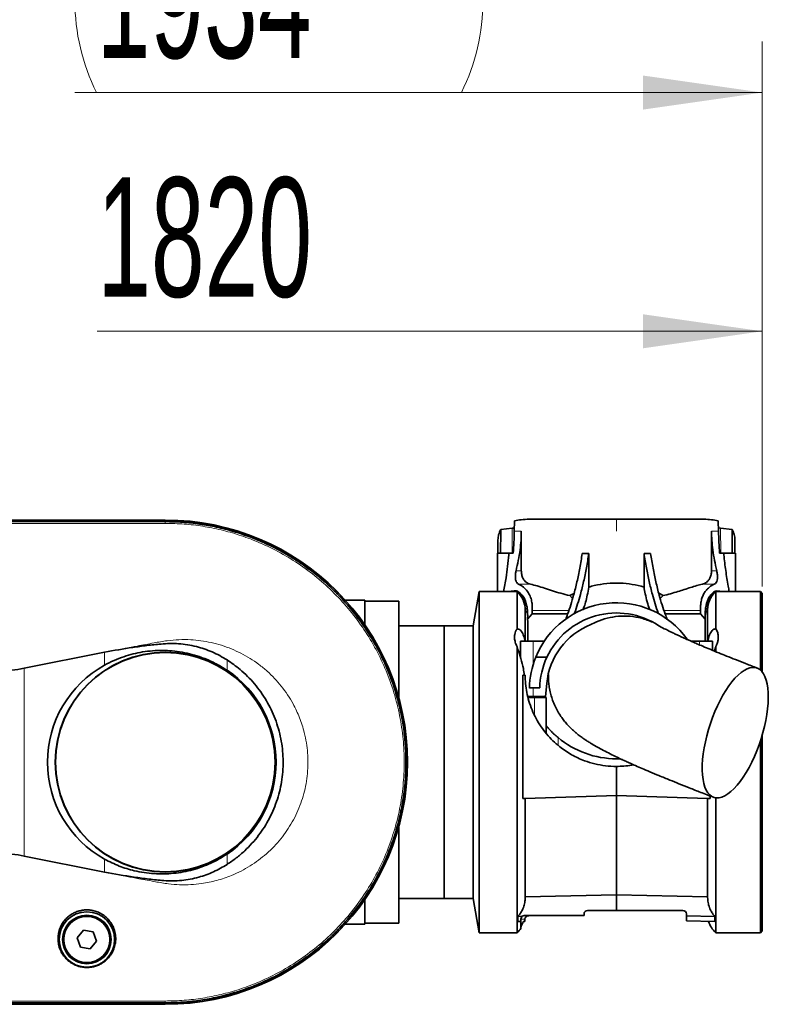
# Model space of a CAD drawing. Header units: millimetres. Extents: x 0 to 11920, y 0 to 8400.
# Tile 29 of 61: x 4612 to 5051, y 6058 to 6635. Entities that reach past the tile are written whole.
import ezdxf

# ---------------------------------------------------------------- set-up
doc = ezdxf.new("R2010")
doc.units = ezdxf.units.MM
doc.header["$LTSCALE"] = 20
doc.styles.add('SLDTEXTSTYLE0', font='TXT', dxfattribs={"width": 0.605})
doc.dimstyles.new('SLDDIMSTYLE3', dxfattribs={"dimtxt": 70, "dimasz": 70, "dimexe": 0, "dimexo": 0.0625, "dimgap": 17.5, "dimtad": 1, "dimdec": 1, "dimrnd": 1e-09, "dimzin": 12, "dimdsep": 46, "dimtxsty": 'SLDTEXTSTYLE0', "dimsah": 1, "dimcen": 0.09, "dimse1": 1, "dimsd1": 1, "dimadec": 0, "dimazin": 3, "dimtfac": 1, "dimtofl": 0, "dimtmove": 0, "dimatfit": 3, "dimfxl": 1, "dimfrac": 2, "dimtolj": 1, "dimtzin": 12, "dimarcsym": 0})

# ---------------------------------------------------------------- blocks, each defined once
blk = doc.blocks.new('_D_14')
at = {"color": 7, "linetype": 'Continuous', "lineweight": 0}
for p, q in [((5047.21, 6302.89), (5047.21, 6482.6)), ((5047.21, 6452.6), (4657.27, 6452.6))]:
    blk.add_line(p, q, dxfattribs=at)
at = {"color": 7, "linetype": 'Continuous', "lineweight": 18}
blk.add_solid([(5047.21, 6452.6), (4977.21, 6462.6), (4977.21, 6442.6)], dxfattribs=at)
at = {"color": 7, "linetype": 'Continuous', "lineweight": 18, "insert": (4657.27, 6542.83), "char_height": 70, "attachment_point": 1, "style": 'SLDTEXTSTYLE0'}
blk.add_mtext('1820', dxfattribs=at)
blk = doc.blocks.new('_D_15')
at = {"color": 7, "linetype": 'Continuous', "lineweight": 0}
for p, q in [((5047.21, 6302.89), (5047.21, 6622.6)), ((5047.21, 6592.6), (4644.22, 6592.6))]:
    blk.add_line(p, q, dxfattribs=at)
at = {"color": 7, "linetype": 'Continuous', "lineweight": 18}
for centre, start, end in [((4764.33, 6646.32), 153.43495, 206.56505), ((4763.36, 6646.32), 333.43495, 26.56505)]:
    blk.add_arc(centre, 120.11, start, end, dxfattribs=at)
blk.add_solid([(5047.21, 6592.6), (4977.21, 6602.6), (4977.21, 6582.6)], dxfattribs=at)
at = {"color": 7, "linetype": 'Continuous', "lineweight": 18, "insert": (4656.9, 6682.83), "char_height": 70, "attachment_point": 1, "style": 'SLDTEXTSTYLE0'}
blk.add_mtext('1934', dxfattribs=at)

msp = doc.modelspace()

# ---------------------------------------------------------------- linework, layer by layer
at = {"color": 7, "linetype": 'Continuous', "lineweight": 35}
for p, q in [((4697.21, 6341.89), (4595.21, 6341.89)), ((4595.21, 6341.78), (4697.21, 6341.78)), ((4697.21, 6340.99), (4697.21, 6340.99)), ((4901.97, 6341.4), (4901.83, 6335.39)), ((4912.93, 6342.39), (4961.71, 6342.39)), ((4961.71, 6342.39), (5010.5, 6342.39)), ((5021.59, 6335.39), (5021.46, 6341.4)), ((4893.39, 6335.39), (4893.93, 6336.38)), ((4893.81, 6322.39), (4893.94, 6335.39)), ((4900.65, 6337.05), (4893.93, 6336.38)), ((4893.94, 6335.39), (4893.93, 6336.38)), ((4901.87, 6337.22), (4900.65, 6337.05)), ((4905.96, 6312.1), (4905.96, 6335.39)), ((5017.46, 6335.39), (5017.46, 6312.1)), ((5022.78, 6337.05), (5021.55, 6337.24)), ((5029.5, 6336.38), (5022.78, 6337.05)), ((5029.5, 6336.38), (5029.49, 6335.39)), ((5029.49, 6335.39), (5029.61, 6322.39)), ((5029.5, 6336.38), (5030.04, 6335.39)), ((4892.21, 6322.39), (4892.21, 6329.38)), ((5031.21, 6329.38), (5031.21, 6322.39)), ((4891.96, 6322.39), (4891.96, 6299.89)), ((4898.71, 6322.39), (4891.96, 6322.39)), ((4898.8, 6322.39), (4898.71, 6321.43)), ((4898.8, 6322.39), (4898.71, 6322.39)), ((4901.24, 6322.39), (4898.8, 6322.39)), ((4941.68, 6322.27), (4945.54, 6322.25)), ((4945.54, 6322.25), (4945.54, 6302.58)), ((4981.75, 6322.27), (4977.89, 6322.25)), ((4977.89, 6302.58), (4977.89, 6322.25)), ((5024.63, 6322.39), (5022.19, 6322.39)), ((5024.71, 6321.43), (5024.63, 6322.39)), ((5024.71, 6322.39), (5024.63, 6322.39)), ((5031.46, 6322.39), (5024.71, 6322.39)), ((5031.46, 6299.89), (5031.46, 6322.39)), ((4903.12, 6300.38), (4903.89, 6300.17)), ((4903.89, 6300.17), (4903.89, 6300.17)), ((5019.53, 6300.17), (5020.31, 6300.38)), ((5019.53, 6300.17), (5019.53, 6300.17)), ((5020.31, 6300.38), (5024.41, 6299.89)), ((4814.21, 6294.89), (4802.76, 6294.89)), ((4814.21, 6294.89), (4814.21, 6280.35)), ((4834.21, 6294.39), (4814.21, 6294.39)), ((4834.21, 6294.39), (4834.21, 6237.24)), ((4881.24, 6299.89), (4877.71, 6279.89)), ((4903.47, 6299.89), (4881.24, 6299.89)), ((4881.24, 6199.89), (4881.24, 6299.89)), ((4903.47, 6278), (4903.47, 6299.89)), ((4936.04, 6295.84), (4934.33, 6297.55)), ((4986.51, 6299), (4989.09, 6297.55)), ((5046.21, 6299.89), (5019.95, 6299.89)), ((5019.95, 6299.89), (5019.95, 6278)), ((5047.21, 6298.89), (5046.21, 6299.89)), ((5046.21, 6253.86), (5046.21, 6299.89)), ((5047.21, 6298.89), (5047.21, 6252.79)), ((4909.56, 6289.89), (4908.2, 6289.89)), ((4908.21, 6270.89), (4908.21, 6289.39)), ((4912.38, 6286.82), (4912.38, 6288.91)), ((5011.04, 6288.91), (5011.04, 6286.82)), ((5015.22, 6289.89), (5013.87, 6289.89)), ((5015.21, 6270.89), (5015.21, 6289.39)), ((4909.64, 6283.78), (4912.38, 6286.82)), ((4909.64, 6283.78), (4909.71, 6282.37)), ((4933.14, 6286.82), (4912.38, 6286.82)), ((5011.04, 6286.82), (4990.29, 6286.82)), ((5011.04, 6286.82), (5013.78, 6283.78)), ((4860.71, 6279.89), (4834.21, 6279.89)), ((4877.71, 6279.89), (4860.71, 6279.89)), ((4860.71, 6119.89), (4860.71, 6279.89)), ((4860.71, 6199.89), (4860.71, 6279.89)), ((4877.71, 6199.89), (4877.71, 6279.89)), ((4909.71, 6282.37), (4909.71, 6270.89)), ((4990.16, 6277.99), (4986.62, 6279.87)), ((5013.71, 6270.89), (5013.71, 6282.37)), ((4903.47, 6099.89), (4903.47, 6267.62)), ((4905.46, 6270.89), (4905.46, 6261.39)), ((4912.96, 6270.89), (4905.46, 6270.89)), ((4919.42, 6270.89), (4912.96, 6270.89)), ((5010.46, 6270.89), (5005.38, 6270.89)), ((5017.96, 6270.89), (5010.46, 6270.89)), ((5017.96, 6265.54), (5017.96, 6270.89)), ((5019.95, 6267.62), (5019.95, 6264.81)), ((4614.39, 6254.93), (4661.65, 6264.43)), ((4914.39, 6261.39), (4920.92, 6261.39)), ((4906.75, 6250.89), (4906.75, 6178.52)), ((4906.75, 6250.89), (4908.21, 6250.89)), ((4912.96, 6243.39), (4910.72, 6243.39)), ((4916.72, 6243.39), (4912.96, 6243.39)), ((4920.87, 6245.96), (4920.21, 6238.39)), ((4912.96, 6238.39), (4909.73, 6238.39)), ((4913.62, 6237.89), (4909.82, 6237.89)), ((4910.99, 6238.39), (4911.16, 6237.89)), ((4920.21, 6238.39), (4912.96, 6238.39)), ((4920.46, 6237.89), (4913.62, 6237.89)), ((4920.46, 6221.32), (4920.46, 6237.89)), ((4920.46, 6216.82), (4920.46, 6221.32)), ((5047.21, 6215.75), (5047.21, 6100.89)), ((5046.21, 6099.89), (5046.21, 6212.53)), ((4961.71, 6201.89), (4963.69, 6201.92)), ((4860.71, 6119.89), (4860.71, 6199.89)), ((4877.71, 6119.89), (4877.71, 6199.89)), ((4881.24, 6099.89), (4881.24, 6199.89)), ((4961.71, 6180.39), (4961.71, 6197.39)), ((4908.21, 6178.52), (4961.71, 6180.39)), ((4961.71, 6180.39), (5015.21, 6178.52)), ((4961.71, 6122.06), (4961.71, 6180.39)), ((5016.67, 6178.52), (5016.67, 6180.04)), ((5019.95, 6178.97), (5019.95, 6099.89)), ((4906.75, 6178.52), (4908.21, 6178.52)), ((4908.21, 6120.54), (4908.21, 6178.52)), ((5015.21, 6120.54), (5015.21, 6178.52)), ((5016.67, 6178.52), (5015.21, 6178.52)), ((4834.21, 6162.54), (4834.21, 6105.39)), ((4661.65, 6135.34), (4614.39, 6144.83)), ((4961.71, 6122.06), (4908.21, 6120.9)), ((4961.71, 6122.06), (5015.21, 6120.9)), ((4961.71, 6112.89), (4961.71, 6122.06)), ((4814.21, 6119.42), (4814.21, 6104.89)), ((4834.21, 6119.89), (4860.71, 6119.89)), ((4860.71, 6119.89), (4877.71, 6119.89)), ((4877.71, 6119.89), (4881.24, 6099.89)), ((4904, 6109.45), (4906.52, 6109.49)), ((4904, 6109.45), (4904, 6106.37)), ((4930.11, 6109.89), (4907.71, 6109.89)), ((4930.11, 6109.89), (4942.71, 6110.1)), ((4942.71, 6109.89), (4930.11, 6109.89)), ((4942.71, 6110.89), (4942.71, 6110.1)), ((4942.71, 6110.1), (4942.71, 6109.89)), ((4961.71, 6112.89), (4944.71, 6112.89)), ((4961.71, 6112.89), (5000.71, 6112.89)), ((5002.71, 6109.73), (5002.71, 6110.89)), ((5019.43, 6109.45), (5002.71, 6109.73)), ((5002.71, 6106.81), (5002.71, 6109.73)), ((5019.43, 6109.45), (5019.43, 6106.37)), ((4802.76, 6104.89), (4814.21, 6104.89)), ((4814.21, 6105.39), (4834.21, 6105.39)), ((4904, 6106.37), (4905.71, 6106.42)), ((4905.71, 6107.89), (4905.71, 6106.42)), ((4905.71, 6106.42), (4905.71, 6102.4)), ((4908.03, 6106.48), (4908.03, 6107.89)), ((5019.43, 6106.37), (5002.71, 6106.81)), ((4649.21, 6101.3), (4645.52, 6096.85)), ((4654.9, 6100.33), (4649.21, 6101.3)), ((4656.91, 6094.92), (4654.9, 6100.33)), ((4881.24, 6099.89), (4903.47, 6099.89)), ((5019.95, 6099.89), (5046.21, 6099.89)), ((5046.21, 6099.89), (5047.21, 6100.89)), ((4645.52, 6096.85), (4647.53, 6091.44)), ((4653.22, 6090.47), (4656.91, 6094.92)), ((4647.53, 6091.44), (4653.22, 6090.47)), ((4697.21, 6057.99), (4595.21, 6057.99)), ((4697.21, 6058.78), (4697.2, 6058.78))]:
    msp.add_line(p, q, dxfattribs=at)
at = {"color": 8, "linetype": 'Continuous', "lineweight": 18}
for p, q in [((4697.21, 6340.99), (4697.21, 6341.78)), ((4961.71, 6335.39), (4961.71, 6342.39)), ((4893.39, 6335.39), (4893.94, 6335.39)), ((4900.65, 6337.05), (4900.51, 6322.39)), ((4901.83, 6335.39), (4905.96, 6335.39)), ((5017.46, 6335.39), (5021.59, 6335.39)), ((5022.78, 6337.05), (5022.92, 6322.39)), ((5029.49, 6335.39), (5030.04, 6335.39)), ((4898.71, 6321.43), (4898.71, 6322.39)), ((5024.71, 6321.43), (5024.71, 6322.39)), ((4902.88, 6312.1), (4905.96, 6312.1)), ((5017.46, 6312.1), (5020.55, 6312.1)), ((4903.12, 6299.89), (4903.12, 6300.38)), ((4904.31, 6304.28), (4911.28, 6304.28)), ((5012.15, 6304.28), (5019.12, 6304.28)), ((5020.31, 6299.89), (5020.31, 6300.38)), ((4912.38, 6288.91), (4933.85, 6288.91)), ((4989.58, 6288.91), (5011.04, 6288.91)), ((4912.96, 6257.37), (4912.96, 6270.89)), ((5010.46, 6268.68), (5010.46, 6270.89)), ((4661.65, 6256.79), (4661.65, 6264.43)), ((4733.45, 6259.84), (4733.45, 6253.77)), ((4614.39, 6254.93), (4614.39, 6144.83)), ((4912.96, 6238.39), (4912.96, 6243.39)), ((4913.62, 6237.89), (4913.62, 6227.63)), ((4927.46, 6214.29), (4927.46, 6209.79)), ((4733.45, 6146), (4733.45, 6139.92)), ((4661.65, 6135.34), (4661.65, 6142.98)), ((4908.03, 6107.89), (4905.71, 6107.89)), ((4697.21, 6058.78), (4697.21, 6057.99))]:
    msp.add_line(p, q, dxfattribs=at)
at = {"color": 7, "linetype": 'Continuous', "lineweight": 35, "flags": 128}
for points in [[(4595.22, 6340.99), (4605.23, 6340.99), (4615.23, 6340.99), (4635.24, 6340.99), (4655.25, 6340.99), (4676.23, 6340.99), (4686.72, 6340.99), (4697.21, 6340.99)], [(5046.56, 6213.62), (5047.63, 6217.2), (5048.55, 6220.79), (5049.31, 6224.34), (5049.92, 6227.83), (5050.37, 6231.23), (5050.65, 6234.5), (5050.77, 6237.63), (5050.71, 6240.57), (5050.48, 6243.31), (5050.09, 6245.82), (5049.53, 6248.07), (5048.81, 6250.06), (5047.93, 6251.75), (5046.92, 6253.15), (5045.76, 6254.22), (5044.48, 6254.98), (5043.09, 6255.4), (5041.59, 6255.48), (5040, 6255.23), (5038.34, 6254.64), (5036.62, 6253.73), (5034.85, 6252.49), (5033.05, 6250.94), (5031.23, 6249.1), (5029.42, 6246.98), (5027.62, 6244.59), (5025.86, 6241.97), (5024.15, 6239.12), (5022.5, 6236.09), (5020.92, 6232.88), (5019.44, 6229.54), (5018.07, 6226.1), (5016.81, 6222.57), (5015.68, 6219), (5014.69, 6215.41), (5013.85, 6211.83), (5013.16, 6208.31), (5012.63, 6204.86), (5012.26, 6201.52), (5012.06, 6198.32), (5012.04, 6195.28), (5012.18, 6192.44), (5012.49, 6189.81), (5012.97, 6187.43), (5013.61, 6185.3), (5014.41, 6183.46), (5015.35, 6181.91), (5016.44, 6180.68), (5017.66, 6179.76), (5019, 6179.17), (5020.44, 6178.92), (5021.99, 6179.01), (5023.61, 6179.43), (5025.31, 6180.18), (5027.06, 6181.26), (5028.85, 6182.65), (5030.65, 6184.35), (5032.47, 6186.33), (5034.28, 6188.59), (5036.06, 6191.1), (5037.8, 6193.83), (5039.48, 6196.78), (5041.1, 6199.9), (5042.62, 6203.17), (5044.05, 6206.57), (5045.37, 6210.06), (5046.56, 6213.62)], [(4907.1, 6106.46), (4907.39, 6106.46), (4907.7, 6106.47), (4908.03, 6106.48)]]:
    msp.add_lwpolyline(points, dxfattribs=at)
at = {"color": 8, "linetype": 'Continuous', "lineweight": 18, "flags": 128}
for points in [[(4697.21, 6340.99), (4697.21, 6340.42), (4697.21, 6339.96)], [(4595.21, 6339.96), (4620.71, 6339.96), (4646.21, 6339.96), (4671.71, 6339.96), (4697.21, 6339.96)], [(4697.21, 6059.81), (4671.71, 6059.81), (4646.21, 6059.81), (4620.71, 6059.81), (4595.21, 6059.81)], [(4697.21, 6059.81), (4697.21, 6059.23), (4697.2, 6058.78)]]:
    msp.add_lwpolyline(points, dxfattribs=at)
at = {"color": 7, "linetype": 'Continuous', "lineweight": 35}
for centre, radius in [((4697.21, 6199.89), 64.48), ((4697.21, 6199.89), 64.33), ((4651.21, 6095.89), 16.25), ((4651.21, 6095.89), 14.25), ((4651.21, 6095.89), 13.5)]:
    msp.add_circle(centre, radius, dxfattribs=at)
at = {"color": 8, "linetype": 'Continuous', "lineweight": 18}
msp.add_circle((4651.21, 6095.89), 13.85, dxfattribs=at)
at = {"color": 7, "linetype": 'Continuous', "lineweight": 35}
for centre, radius, start, end in [((4697.21, 6199.89), 142, 270.00004, 89.99996), ((4697.21, 6199.89), 141.9, 270, 90), ((4894.21, 6289.39), 14, 0.00067, 48.58998), ((5029.21, 6289.39), 14, 131.41002, 179.99933), ((4961.71, 6242.39), 51, 35.49247, 158.12703), ((4961.71, 6242.39), 45, 56.39612, 155.02523), ((4961.71, 6242.39), 41, 111.38526, 175.00004), ((4961.72, 6242.38), 51, 158.12751, 178.87561), ((4961.71, 6242.39), 45, 155.02513, 178.72638), ((4693.11, 6199.89), 65.02, 118.94089, 241.05911), ((4697.21, 6199.89), 64.94, 303.92109, 56.07891), ((4961.71, 6255.39), 53.5, 230.19452, 269.99976), ((4907.71, 6107.88), 2, 90.00708, 126.7343), ((4944.71, 6110.89), 2, 90.0008, 179.9992), ((5000.71, 6110.89), 2, 0.0008, 89.9992), ((5029.21, 6110.39), 14, 196.26604, 228.59146), ((4894.21, 6110.39), 14.01, 311.41407, 325.22555)]:
    msp.add_arc(centre, radius, start, end, dxfattribs=at)
for points, knots in [([(4697.21, 6340.99), (4700.58, 6340.92), (4707.31, 6340.78), (4717.37, 6339.66), (4727.32, 6337.87), (4737.14, 6335.35), (4746.74, 6332.14), (4756.1, 6328.25), (4765.14, 6323.7), (4773.84, 6318.51), (4782.14, 6312.72), (4790.01, 6306.34), (4797.4, 6299.43), (4804.28, 6291.98), (4810.6, 6284.08), (4816.34, 6275.73), (4821.47, 6267.01), (4825.96, 6257.93), (4829.79, 6248.56), (4832.94, 6238.93), (4835.38, 6229.11), (4837.12, 6219.12), (4838.14, 6209.06), (4838.44, 6198.93), (4838, 6188.82), (4836.85, 6178.75), (4834.98, 6168.81), (4832.39, 6159.01), (4829.12, 6149.43), (4825.16, 6140.1), (4820.55, 6131.09), (4815.3, 6122.43), (4809.45, 6114.17), (4803.02, 6106.34), (4796.05, 6099.01), (4788.56, 6092.18), (4780.61, 6085.91), (4772.22, 6080.23), (4763.46, 6075.16), (4754.35, 6070.73), (4744.95, 6066.97), (4735.3, 6063.89), (4725.46, 6061.51), (4715.8, 6059.91), (4706.37, 6058.95), (4700.27, 6058.84), (4697.21, 6058.78)], [0, 0, 0, 0, 0.0227723, 0.0455422, 0.0684302, 0.0912003, 0.1140885, 0.1368587, 0.1597464, 0.1825164, 0.2054043, 0.2281744, 0.2510622, 0.2738323, 0.2967199, 0.3194902, 0.342378, 0.3651483, 0.3880357, 0.4108061, 0.4336937, 0.4564639, 0.4793517, 0.5021218, 0.5250095, 0.5477797, 0.5706674, 0.5934376, 0.6163254, 0.6390956, 0.6619831, 0.6847534, 0.7076411, 0.7304113, 0.753299, 0.7760692, 0.7989568, 0.8217271, 0.8446148, 0.8673849, 0.8902725, 0.9130428, 0.9359311, 0.9587014, 0.9793067, 1, 1, 1, 1]), ([(4901.97, 6341.4), (4903.27, 6341.65), (4906.08, 6342.18), (4909.76, 6342.36), (4912.11, 6342.38), (4912.93, 6342.39)], [0, 0, 0, 0, 0.3604471, 0.7765838, 1, 1, 1, 1]), ([(5010.5, 6342.39), (5011.32, 6342.38), (5013.65, 6342.36), (5017.33, 6342.18), (5020.14, 6341.65), (5021.46, 6341.4)], [0, 0, 0, 0, 0.223409, 0.634454, 1, 1, 1, 1]), ([(4892.21, 6329.38), (4892.25, 6330.46), (4892.31, 6332.53), (4893.04, 6334.46), (4893.39, 6335.39)], [0, 0, 0, 0, 0.524106, 1, 1, 1, 1]), ([(4901.83, 6335.39), (4901.77, 6333.22), (4901.65, 6328.88), (4901.38, 6324.55), (4901.24, 6322.39)], [0, 0, 0, 0, 0.4993, 1, 1, 1, 1]), ([(4902.88, 6312.1), (4903.34, 6314.14), (4904.26, 6318.22), (4905.23, 6324.15), (4905.85, 6329.88), (4905.93, 6333.55), (4905.96, 6335.39)], [0, 0, 0, 0, 0.266153, 0.532869, 0.765937, 1, 1, 1, 1]), ([(5017.46, 6335.39), (5017.5, 6333.56), (5017.58, 6329.89), (5018.19, 6324.17), (5019.17, 6318.22), (5020.09, 6314.14), (5020.55, 6312.1)], [0, 0, 0, 0, 0.233034, 0.467131, 0.733208, 1, 1, 1, 1]), ([(5022.19, 6322.39), (5022.05, 6324.54), (5021.78, 6328.87), (5021.66, 6333.21), (5021.59, 6335.39)], [0, 0, 0, 0, 0.498683, 1, 1, 1, 1]), ([(5030.04, 6335.39), (5030.38, 6334.48), (5031.11, 6332.54), (5031.18, 6330.47), (5031.21, 6329.38)], [0, 0, 0, 0, 0.469862, 1, 1, 1, 1]), ([(4898.71, 6321.43), (4898.19, 6316.95), (4897.35, 6309.74), (4896.08, 6302.6), (4895.6, 6299.89)], [0, 0, 0, 0, 0.620485, 1, 1, 1, 1]), ([(4941.68, 6322.27), (4941.22, 6319.4), (4940.34, 6313.81), (4938.65, 6305.67), (4936.86, 6298.49), (4935, 6292.22), (4933.44, 6287.51), (4932.35, 6284.74), (4931.96, 6283.75)], [0, 0, 0, 0, 0.218519, 0.427068, 0.625986, 0.775783, 0.92009, 1, 1, 1, 1]), ([(4945.54, 6322.25), (4945.1, 6319.45), (4944.23, 6313.96), (4942.58, 6305.97), (4940.84, 6298.92), (4939.02, 6292.75), (4937.8, 6288.93), (4937.07, 6287.01), (4937.01, 6286.86)], [0, 0, 0, 0, 0.2338441, 0.457232, 0.6705096, 0.8312553, 0.9862231, 1, 1, 1, 1]), ([(4977.89, 6322.25), (4978.33, 6319.45), (4979.2, 6313.96), (4980.85, 6305.97), (4982.59, 6298.92), (4984.41, 6292.75), (4985.62, 6288.96), (4986.34, 6287.06), (4986.39, 6286.93)], [0, 0, 0, 0, 0.2343472, 0.4582164, 0.6719521, 0.8330436, 0.9883448, 1, 1, 1, 1]), ([(4981.75, 6322.27), (4982.2, 6319.4), (4983.09, 6313.81), (4984.78, 6305.67), (4986.57, 6298.49), (4988.43, 6292.22), (4990.01, 6287.44), (4991.14, 6284.6), (4991.55, 6283.54)], [0, 0, 0, 0, 0.217266, 0.424618, 0.622394, 0.771332, 0.914812, 1, 1, 1, 1]), ([(5027.82, 6299.89), (5027.63, 6300.97), (5026.92, 6305.08), (5025.72, 6312.24), (5025.05, 6318.36), (5024.71, 6321.43)], [0, 0, 0, 0, 0.151293, 0.574881, 1, 1, 1, 1]), ([(4904.31, 6304.28), (4903.93, 6304.56), (4903.03, 6305.19), (4902.54, 6307.02), (4902.42, 6309.09), (4902.61, 6310.84), (4902.83, 6311.85), (4902.88, 6312.1)], [0, 0, 0, 0, 0.1636, 0.379313, 0.634117, 0.908152, 1, 1, 1, 1]), ([(4911.28, 6304.28), (4910.82, 6304.41), (4909.9, 6304.69), (4908.42, 6305.64), (4907.11, 6307.2), (4906.22, 6309.39), (4905.98, 6311.06), (4905.97, 6311.99), (4905.96, 6312.1)], [0, 0, 0, 0, 0.139015, 0.281856, 0.509099, 0.726621, 0.966468, 1, 1, 1, 1]), ([(5017.46, 6312.1), (5017.42, 6311.35), (5017.33, 6309.89), (5016.63, 6307.87), (5015.42, 6305.99), (5013.81, 6304.76), (5012.57, 6304.4), (5012.15, 6304.28)], [0, 0, 0, 0, 0.221203, 0.426468, 0.620764, 0.873192, 1, 1, 1, 1]), ([(5020.55, 6312.1), (5020.69, 6311.32), (5020.98, 6309.83), (5020.97, 6307.71), (5020.63, 6305.97), (5019.97, 6304.76), (5019.34, 6304.41), (5019.12, 6304.28)], [0, 0, 0, 0, 0.2814854, 0.5380672, 0.7462176, 0.9114593, 1, 1, 1, 1]), ([(4899.15, 6299.89), (4899.52, 6299.98), (4900.82, 6300.3), (4902.16, 6300.35), (4903.12, 6300.38)], [0, 0, 0, 0, 0.282157, 1, 1, 1, 1]), ([(4903.89, 6300.17), (4904.82, 6299.44), (4906.77, 6297.93), (4908.4, 6294.73), (4909.27, 6291.52), (4909.6, 6288.61), (4909.71, 6286.04), (4909.66, 6284.47), (4909.64, 6283.78)], [0, 0, 0, 0, 0.1928351, 0.4027723, 0.5765914, 0.7409625, 0.8858495, 1, 1, 1, 1]), ([(4912.38, 6288.91), (4912.38, 6289.75), (4912.37, 6291.56), (4912.08, 6294.39), (4911.22, 6297.34), (4909.64, 6300.2), (4907.34, 6302.69), (4905.31, 6303.75), (4904.31, 6304.28)], [0, 0, 0, 0, 0.136962, 0.292528, 0.460492, 0.630552, 0.817711, 1, 1, 1, 1]), ([(4911.28, 6304.28), (4912.62, 6303.94), (4915.42, 6303.24), (4919.71, 6301.87), (4924.3, 6300.39), (4929.19, 6298.88), (4932.59, 6298), (4934.33, 6297.55)], [0, 0, 0, 0, 0.172965, 0.36075, 0.561307, 0.775609, 1, 1, 1, 1]), ([(4942.08, 6289.27), (4942.22, 6289.6), (4942.85, 6291.03), (4943.7, 6293.89), (4944.75, 6297.98), (4945.26, 6300.99), (4945.54, 6302.58)], [0, 0, 0, 0, 0.079989, 0.33774, 0.647801, 1, 1, 1, 1]), ([(4945.54, 6302.58), (4946.59, 6302.88), (4950.04, 6303.85), (4956.17, 6304.82), (4963.62, 6305.04), (4970.97, 6304.37), (4975.57, 6303.18), (4977.89, 6302.58)], [0, 0, 0, 0, 0.099783, 0.328106, 0.565258, 0.781216, 1, 1, 1, 1]), ([(4977.89, 6302.58), (4978.11, 6301.25), (4978.61, 6298.32), (4979.67, 6294.04), (4980.59, 6290.94), (4981.24, 6289.49), (4981.3, 6289.35)], [0, 0, 0, 0, 0.29484, 0.651455, 0.966679, 1, 1, 1, 1]), ([(4989.09, 6297.55), (4990.56, 6297.93), (4993.45, 6298.67), (4998.82, 6300.28), (5003.89, 6301.94), (5008.69, 6303.42), (5011.02, 6304), (5012.15, 6304.28)], [0, 0, 0, 0, 0.188988, 0.372915, 0.70015, 0.854948, 1, 1, 1, 1]), ([(5019.12, 6304.28), (5018.5, 6303.98), (5017.25, 6303.37), (5015.55, 6302.04), (5014.04, 6300.41), (5012.74, 6298.4), (5011.8, 6296.09), (5011.24, 6293.59), (5011.05, 6291.19), (5011.04, 6289.64), (5011.04, 6288.91)], [0, 0, 0, 0, 0.110747, 0.2256, 0.346863, 0.469418, 0.61057, 0.748747, 0.882055, 1, 1, 1, 1]), ([(5013.78, 6283.78), (5013.77, 6284.35), (5013.74, 6285.64), (5013.79, 6287.78), (5013.98, 6290.26), (5014.45, 6292.75), (5015.24, 6295.07), (5016.31, 6297.09), (5017.72, 6298.88), (5018.93, 6299.74), (5019.53, 6300.17)], [0, 0, 0, 0, 0.093937, 0.212391, 0.352269, 0.504186, 0.629421, 0.754712, 0.87948, 1, 1, 1, 1]), ([(4905.96, 6296.78), (4906.03, 6296.72), (4906.63, 6296.21), (4907.52, 6295.03), (4908.58, 6293.29), (4909, 6292.02), (4909.21, 6291.39)], [0, 0, 0, 0, 0.045165, 0.371611, 0.688673, 1, 1, 1, 1]), ([(4934.33, 6297.55), (4934.61, 6297.73), (4935.43, 6298.24), (4936.31, 6298.64), (4936.9, 6298.9)], [0, 0, 0, 0, 0.341066, 1, 1, 1, 1]), ([(4989.09, 6297.55), (4988.85, 6297.33), (4988.25, 6296.8), (4987.71, 6296.2), (4987.39, 6295.84)], [0, 0, 0, 0, 0.405033, 1, 1, 1, 1]), ([(5014.13, 6290.72), (5014.33, 6291.54), (5014.76, 6293.24), (5015.99, 6295.25), (5017.01, 6296.31), (5017.4, 6296.71)], [0, 0, 0, 0, 0.363711, 0.757865, 1, 1, 1, 1]), ([(4908.21, 6288.35), (4908.22, 6288.38), (4908.27, 6288.51), (4908.58, 6288.61), (4908.94, 6288.37), (4909.26, 6287.85), (4909.5, 6287.14), (4909.64, 6286.39), (4909.67, 6285.92), (4909.68, 6285.73)], [0, 0, 0, 0, 0.0238526, 0.1093342, 0.218046, 0.3652996, 0.6075386, 0.8417895, 1, 1, 1, 1]), ([(5013.77, 6285.95), (5013.79, 6286.21), (5013.84, 6286.71), (5014.02, 6287.45), (5014.28, 6288.09), (5014.69, 6288.62), (5015.13, 6288.53), (5015.2, 6288.4), (5015.21, 6288.38)], [0, 0, 0, 0, 0.230818, 0.450742, 0.678424, 0.869548, 0.98064, 1, 1, 1, 1]), ([(4946.76, 6280.56), (4947.84, 6281.12), (4950.89, 6282.71), (4956.29, 6284.51), (4962.93, 6285.64), (4969.69, 6285.6), (4976.56, 6284.52), (4980.9, 6282.83), (4983.14, 6281.96)], [0, 0, 0, 0, 0.096663, 0.273443, 0.450239, 0.629789, 0.80936, 1, 1, 1, 1]), ([(5013.71, 6282.37), (5013.71, 6282.42), (5013.71, 6282.89), (5013.75, 6283.36), (5013.78, 6283.78)], [0, 0, 0, 0, 0.0918702, 1, 1, 1, 1]), ([(4903.47, 6278), (4903.16, 6277.51), (4902.54, 6276.53), (4902, 6274.67), (4901.9, 6272.52), (4902.34, 6270.04), (4903.08, 6268.47), (4903.47, 6267.62)], [0, 0, 0, 0, 0.159055, 0.318004, 0.523883, 0.744966, 1, 1, 1, 1]), ([(4908.02, 6270.89), (4908.01, 6270.92), (4907.95, 6271.97), (4907.53, 6273.47), (4906.8, 6275.32), (4906.08, 6276.54), (4905.23, 6277.48), (4904.32, 6278.05), (4903.72, 6278.01), (4903.47, 6278)], [0, 0, 0, 0, 0.012862, 0.343373, 0.504828, 0.665249, 0.804841, 0.920689, 1, 1, 1, 1]), ([(5044.24, 6255.08), (5041.98, 6255.95), (5037.75, 6257.59), (5031.77, 6259.95), (5026.53, 6262.04), (5021.55, 6264.05), (5016.91, 6265.96), (5012.64, 6267.75), (5009.18, 6269.23), (5006.44, 6270.41), (5004.34, 6271.34), (5002.71, 6272.06), (5001.34, 6272.68), (5000.02, 6273.29), (4998.49, 6273.99), (4996.77, 6274.8), (4994.9, 6275.7), (4993.17, 6276.55), (4991.71, 6277.3), (4990.77, 6277.8), (4990.31, 6278.05), (4990.22, 6278.1)], [0, 0, 0, 0, 0.123317, 0.232163, 0.327819, 0.411493, 0.506392, 0.584467, 0.647808, 0.698152, 0.736927, 0.765275, 0.78901, 0.813861, 0.839588, 0.875058, 0.910902, 0.94553, 0.973439, 0.994614, 1, 1, 1, 1]), ([(5019.95, 6278), (5019.71, 6278.01), (5019.1, 6278.05), (5018.19, 6277.48), (5017.36, 6276.56), (5016.63, 6275.34), (5015.9, 6273.49), (5015.48, 6271.97), (5015.41, 6270.92), (5015.41, 6270.89)], [0, 0, 0, 0, 0.07931, 0.195167, 0.334757, 0.488951, 0.65663, 0.987139, 1, 1, 1, 1]), ([(5019.95, 6267.62), (5020.02, 6267.76), (5020.44, 6268.55), (5021.04, 6270.04), (5021.5, 6272.27), (5021.47, 6274.6), (5020.87, 6276.6), (5020.19, 6277.63), (5019.95, 6278)], [0, 0, 0, 0, 0.041096, 0.245581, 0.439672, 0.661348, 0.879971, 1, 1, 1, 1]), ([(4661.65, 6264.43), (4667.13, 6265.4), (4675.36, 6266.85), (4686.41, 6268.33), (4693.66, 6269.14), (4699.86, 6269.53), (4705.05, 6269.42), (4710.25, 6268.81), (4715.29, 6267.78), (4720.1, 6266.35), (4724.69, 6264.58), (4729.17, 6262.44), (4732.03, 6260.71), (4733.45, 6259.84)], [0, 0, 0, 0, 0.225581, 0.338734, 0.451916, 0.521235, 0.590519, 0.661819, 0.733128, 0.798958, 0.864795, 0.932396, 1, 1, 1, 1]), ([(4661.65, 6256.79), (4663.46, 6257.73), (4667.1, 6259.63), (4672.71, 6261.78), (4678.33, 6263.43), (4683.96, 6264.59), (4689.72, 6265.28), (4695.54, 6265.49), (4701.34, 6265.21), (4707.1, 6264.44), (4712.86, 6263.18), (4719.28, 6261.17), (4726.29, 6258.22), (4731.05, 6255.26), (4733.45, 6253.77)], [0, 0, 0, 0, 0.081159, 0.162989, 0.237995, 0.313529, 0.390685, 0.468411, 0.544362, 0.620857, 0.699039, 0.777816, 0.888057, 1, 1, 1, 1]), ([(4903.47, 6267.62), (4903.65, 6267.09), (4904.4, 6264.76), (4905.8, 6260.54), (4907.11, 6255.49), (4907.59, 6252.2), (4907.78, 6250.89)], [0, 0, 0, 0, 0.098037, 0.423408, 0.770318, 1, 1, 1, 1]), ([(5019.13, 6265.06), (5019.23, 6265.37), (5019.5, 6266.23), (5019.78, 6267.09), (5019.95, 6267.62)], [0, 0, 0, 0, 0.370499, 1, 1, 1, 1]), ([(4733.45, 6259.84), (4736.04, 6258.05), (4740.26, 6255.12), (4745.47, 6250.28), (4749.53, 6245.88), (4753.23, 6241.1), (4756.52, 6236.03), (4759.33, 6230.75), (4761.7, 6225.25), (4763.61, 6219.52), (4765.03, 6213.65), (4765.93, 6207.74), (4766.34, 6201.79), (4766.25, 6195.76), (4765.65, 6189.76), (4764.55, 6183.88), (4762.97, 6178.12), (4760.89, 6172.46), (4758.33, 6167), (4755.35, 6161.82), (4751.94, 6156.9), (4748.1, 6152.24), (4743.73, 6147.79), (4738.88, 6143.6), (4735.27, 6141.15), (4733.45, 6139.92)], [0, 0, 0, 0, 0.0662455, 0.107799, 0.1493523, 0.1921162, 0.2348801, 0.2763933, 0.3179074, 0.3606301, 0.4033525, 0.4448012, 0.4862501, 0.5288971, 0.5715428, 0.613002, 0.6544612, 0.6971222, 0.7397838, 0.7812751, 0.8227669, 0.8654617, 0.908156, 0.9538846, 1, 1, 1, 1]), ([(4600.02, 6253.4), (4602.42, 6253.47), (4607.25, 6253.6), (4612, 6254.49), (4614.39, 6254.93)], [0, 0, 0, 0, 0.497219, 1, 1, 1, 1]), ([(4908.21, 6250.89), (4908.26, 6249.23), (4908.35, 6245.87), (4909.1, 6240.78), (4910.34, 6235.63), (4912.16, 6230.48), (4914.55, 6225.45), (4917.42, 6220.71), (4920.74, 6216.35), (4924.41, 6212.41), (4929.21, 6208.2), (4935.35, 6204.09), (4942.33, 6200.83), (4949.07, 6198.79), (4955.35, 6197.61), (4959.59, 6197.46), (4961.71, 6197.39)], [0, 0, 0, 0, 0.058961, 0.120212, 0.183188, 0.248166, 0.314708, 0.381982, 0.445684, 0.509935, 0.574184, 0.673406, 0.772641, 0.848342, 0.924305, 1, 1, 1, 1]), ([(4921.86, 6251.37), (4921.85, 6251.31), (4921.83, 6250.69), (4921.84, 6249.24), (4921.95, 6246.83), (4922.32, 6243.74), (4923, 6240.43), (4924.01, 6236.96), (4925.31, 6233.61), (4926.91, 6230.36), (4928.66, 6227.45), (4930.42, 6224.96), (4932.29, 6222.64), (4934.15, 6220.63), (4936, 6218.84), (4937.68, 6217.36), (4939.51, 6215.86), (4941.51, 6214.37), (4943.6, 6212.92), (4945.52, 6211.68), (4947.81, 6210.27), (4950.61, 6208.65), (4954.18, 6206.72), (4958.04, 6204.75), (4961.22, 6203.21), (4963.61, 6202.08), (4965.29, 6201.29), (4967.36, 6200.34), (4969.95, 6199.17), (4973.13, 6197.75), (4976.97, 6196.08), (4981.56, 6194.12), (4986.97, 6191.86), (4992.68, 6189.52), (4998.59, 6187.14), (5004.64, 6184.73), (5011.37, 6182.1), (5016.09, 6180.28), (5018.57, 6179.32)], [0, 0, 0, 0, 0.00148, 0.014464, 0.033881, 0.057802, 0.086953, 0.11278, 0.142044, 0.170711, 0.197244, 0.221143, 0.241979, 0.266759, 0.284956, 0.302172, 0.318863, 0.340377, 0.360364, 0.378233, 0.393732, 0.42307, 0.453924, 0.48838, 0.5243, 0.536396, 0.550024, 0.567613, 0.589602, 0.616497, 0.648884, 0.687431, 0.732873, 0.785985, 0.831345, 0.88185, 0.937918, 1, 1, 1, 1]), ([(4920.46, 6221.32), (4920.54, 6221.23), (4920.81, 6220.9), (4921.53, 6220.05), (4922.58, 6218.89), (4923.89, 6217.53), (4925.47, 6216), (4926.7, 6214.94), (4927.46, 6214.29)], [0, 0, 0, 0, 0.035228, 0.127185, 0.336555, 0.50974, 0.695443, 1, 1, 1, 1]), ([(4961.71, 6197.39), (4963.19, 6197.43), (4966.15, 6197.51), (4969.51, 6197.88), (4971.35, 6198.29), (4971.74, 6198.37)], [0, 0, 0, 0, 0.439563, 0.879096, 1, 1, 1, 1]), ([(4614.39, 6144.83), (4612.03, 6145.27), (4607.28, 6146.16), (4602.45, 6146.29), (4600.02, 6146.36)], [0, 0, 0, 0, 0.496712, 1, 1, 1, 1]), ([(4733.45, 6146), (4731.92, 6145.02), (4728.83, 6143.05), (4723.89, 6140.56), (4718.74, 6138.44), (4713.35, 6136.73), (4707.77, 6135.45), (4702.09, 6134.64), (4696.36, 6134.3), (4690.6, 6134.43), (4684.8, 6135.05), (4677.93, 6136.39), (4670.04, 6138.76), (4664.46, 6141.57), (4661.65, 6142.98)], [0, 0, 0, 0, 0.072357, 0.14519, 0.219116, 0.293535, 0.369504, 0.445993, 0.5213, 0.597105, 0.67451, 0.752452, 0.875099, 1, 1, 1, 1]), ([(4733.45, 6139.92), (4730.85, 6138.4), (4726.9, 6136.09), (4721.23, 6133.82), (4716.68, 6132.36), (4711.86, 6131.24), (4706.77, 6130.5), (4701.57, 6130.22), (4695.15, 6130.47), (4687.61, 6131.27), (4676.04, 6132.82), (4667.41, 6134.33), (4661.65, 6135.34)], [0, 0, 0, 0, 0.122182, 0.184684, 0.247183, 0.316009, 0.384828, 0.455771, 0.526734, 0.644899, 0.763053, 1, 1, 1, 1]), ([(4908.21, 6120.54), (4908.2, 6120.04), (4908.16, 6118.55), (4907.72, 6116.05), (4906.76, 6113.44), (4905.5, 6111.2), (4904.51, 6110.04), (4904, 6109.45)], [0, 0, 0, 0, 0.123756, 0.36846, 0.621247, 0.808436, 1, 1, 1, 1]), ([(5015.21, 6120.54), (5015.23, 6120.04), (5015.26, 6118.55), (5015.71, 6116.05), (5016.67, 6113.44), (5017.92, 6111.2), (5018.92, 6110.04), (5019.43, 6109.45)], [0, 0, 0, 0, 0.123756, 0.368457, 0.621243, 0.808431, 1, 1, 1, 1]), ([(4667.85, 6093.28), (4667.97, 6094.15), (4668.25, 6096.19), (4667.96, 6099.53), (4666.94, 6102.91), (4665.27, 6105.95), (4663.21, 6108.42), (4660.73, 6110.44), (4658.11, 6111.88), (4655.31, 6112.83), (4652.59, 6113.27), (4649.86, 6113.27), (4647.28, 6112.86), (4644.8, 6112.06), (4642.5, 6110.92), (4640.39, 6109.43), (4638.5, 6107.61), (4636.9, 6105.49), (4635.61, 6103.07), (4634.71, 6100.41), (4634.25, 6097.51), (4634.31, 6094.49), (4634.93, 6091.42), (4636.16, 6088.42), (4637.96, 6085.69), (4640.3, 6083.32), (4642.93, 6081.52), (4645.81, 6080.27), (4648.59, 6079.6), (4651.35, 6079.41), (4653.88, 6079.62), (4656.29, 6080.19), (4658.54, 6081.07), (4660.65, 6082.27), (4662.62, 6083.81), (4664.39, 6085.66), (4665.93, 6087.9), (4667.17, 6090.45), (4667.62, 6092.33), (4667.85, 6093.28)], [0, 0, 0, 0, 0.024673, 0.058273, 0.093699, 0.123833, 0.155753, 0.184008, 0.213848, 0.239912, 0.26708, 0.291592, 0.316773, 0.340682, 0.364958, 0.389134, 0.413498, 0.438675, 0.463996, 0.490764, 0.51782, 0.546478, 0.575856, 0.606012, 0.637615, 0.667618, 0.699639, 0.727043, 0.756085, 0.780144, 0.804986, 0.827421, 0.850119, 0.872976, 0.895886, 0.920544, 0.945285, 0.972442, 1, 1, 1, 1]), ([(4905.71, 6107.89), (4905.77, 6108.25), (4905.86, 6108.88), (4906.32, 6109.31), (4906.52, 6109.49)], [0, 0, 0, 0, 0.583346, 1, 1, 1, 1]), ([(4910.83, 6109.89), (4910.35, 6109.85), (4909.61, 6109.79), (4908.76, 6109.32), (4908.27, 6108.8), (4908.06, 6108.29), (4908.04, 6107.98), (4908.03, 6107.89)], [0, 0, 0, 0, 0.368973, 0.577839, 0.752691, 0.928714, 1, 1, 1, 1]), ([(4905.71, 6103.14), (4905.79, 6103.36), (4906.01, 6104), (4906.56, 6105.07), (4906.91, 6105.97), (4907.1, 6106.46)], [0, 0, 0, 0, 0.189132, 0.56817, 1, 1, 1, 1]), ([(4697.2, 6058.78), (4693.87, 6058.78), (4687.2, 6058.78), (4673.86, 6058.78), (4657.18, 6058.78), (4636.85, 6058.78), (4619.69, 6058.78), (4605.71, 6058.78), (4598.72, 6058.78), (4595.22, 6058.78)], [0, 0, 0, 0, 0.098109, 0.196218, 0.392436, 0.588653, 0.794326, 0.897163, 1, 1, 1, 1])]:
    msp.add_open_spline(points, degree=3, knots=knots, dxfattribs=at)
at = {"color": 8, "linetype": 'Continuous', "lineweight": 18}
for points, knots in [([(4697.21, 6339.96), (4700.9, 6339.88), (4708.24, 6339.71), (4719.19, 6338.36), (4730, 6336.22), (4740.62, 6333.22), (4751.81, 6329.08), (4763.4, 6323.6), (4775.2, 6316.52), (4786.26, 6308.31), (4796.44, 6299.07), (4805.68, 6288.88), (4813.88, 6277.82), (4820.96, 6266.02), (4826.83, 6253.59), (4831.47, 6240.62), (4834.83, 6227.21), (4836.85, 6213.52), (4837.52, 6199.76), (4836.83, 6186.03), (4834.8, 6172.42), (4831.45, 6159.06), (4826.8, 6146.12), (4820.92, 6133.69), (4813.83, 6121.88), (4805.63, 6110.83), (4796.4, 6100.65), (4786.2, 6091.41), (4775.14, 6083.21), (4763.34, 6076.14), (4751.74, 6070.66), (4740.54, 6066.52), (4729.93, 6063.53), (4719.15, 6061.4), (4708.23, 6060.06), (4700.89, 6059.89), (4697.21, 6059.81)], [0, 0, 0, 0, 0.025107, 0.050084, 0.075091, 0.100237, 0.125245, 0.156342, 0.187542, 0.218944, 0.250088, 0.281205, 0.312576, 0.343828, 0.37492, 0.406152, 0.437612, 0.469053, 0.500357, 0.531452, 0.562652, 0.594053, 0.625197, 0.656314, 0.687687, 0.718938, 0.75003, 0.781262, 0.812647, 0.843771, 0.874905, 0.900022, 0.925075, 0.949988, 0.974911, 1, 1, 1, 1]), ([(4661.65, 6264.43), (4663.32, 6264.75), (4669.67, 6265.95), (4679.32, 6267.76), (4689.88, 6269.71), (4698.02, 6271.19), (4705.21, 6271.85), (4711.82, 6271.79), (4718.14, 6271.2), (4724.19, 6270.11), (4730.19, 6268.51), (4736.03, 6266.4), (4741.62, 6263.82), (4746.97, 6260.8), (4752.11, 6257.29), (4756.91, 6253.36), (4761.31, 6249.07), (4765.32, 6244.46), (4768.97, 6239.46), (4772.67, 6233.33), (4776.11, 6225.95), (4778.59, 6218.22), (4780.02, 6211.28), (4780.72, 6205.28), (4780.93, 6199.3), (4780.63, 6193.26), (4779.81, 6187.28), (4778.5, 6181.43), (4776.73, 6175.75), (4774.46, 6170.17), (4771.73, 6164.82), (4768.56, 6159.72), (4765, 6154.91), (4761.01, 6150.37), (4756.64, 6146.18), (4751.94, 6142.37), (4746.96, 6138.97), (4741.65, 6135.96), (4735.17, 6132.97), (4727.43, 6130.35), (4719.4, 6128.7), (4712.1, 6127.99), (4705.61, 6127.91), (4698.64, 6128.5), (4690.68, 6129.89), (4680.27, 6131.82), (4670.36, 6133.69), (4663.68, 6134.95), (4661.65, 6135.34)], [0, 0, 0, 0, 0.015858, 0.060412, 0.091619, 0.116163, 0.137538, 0.158916, 0.177782, 0.196778, 0.216183, 0.235732, 0.254607, 0.273616, 0.293046, 0.312626, 0.331463, 0.350304, 0.369636, 0.38912, 0.417059, 0.44546, 0.464717, 0.483166, 0.501745, 0.520524, 0.53958, 0.557943, 0.57643, 0.595111, 0.614059, 0.632505, 0.651076, 0.669838, 0.688862, 0.707546, 0.726227, 0.745165, 0.764368, 0.79282, 0.821268, 0.840688, 0.861223, 0.881758, 0.905844, 0.936605, 0.98065, 1, 1, 1, 1])]:
    msp.add_open_spline(points, degree=3, knots=knots, dxfattribs=at)

# ---------------------------------------------------------------- dimensions: what is measured, and where the dimension line sits
at = {"color": 7, "linetype": 'Continuous', "lineweight": 18}
dim = msp.add_linear_dim(base=(3227.21, 6592.6), p1=(5047.21, 6298.89), p2=(3227.21, 6252.39), text='(<>)', dimstyle='SLDDIMSTYLE3', dxfattribs=at)
dim.commit()
dim.dimension.update_dxf_attribs({"geometry": '_D_15', "text_midpoint": (4763.84, 6592.6), "dimtype": 160})
dim = msp.add_linear_dim(base=(5047.21, 6452.6), p1=(3227.21, 6252.39), p2=(5047.21, 6298.89), dimstyle='SLDDIMSTYLE3', dxfattribs=at)
dim.commit()
dim.dimension.update_dxf_attribs({"geometry": '_D_14', "text_midpoint": (4764.22, 6452.6), "dimtype": 160})

doc.saveas('drawing.dxf')
